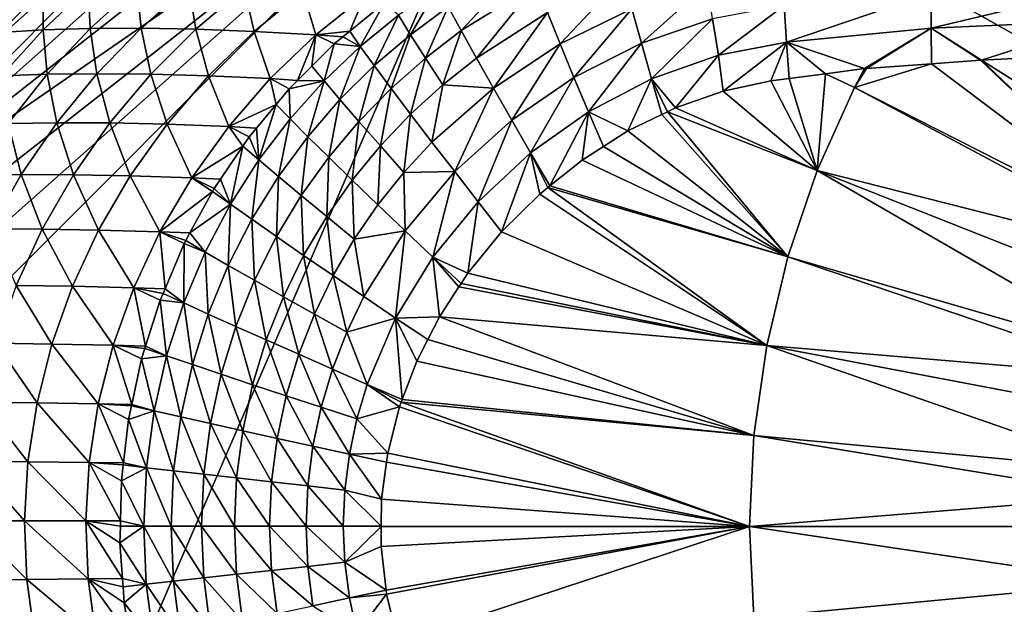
# Model space of a CAD drawing. Extents: x -924 to 924, y -425 to 424.
# Tile 7 of 52: x -712 to -300, y -33 to 212. Entities that reach past the tile are written whole.
import ezdxf

# ---------------------------------------------------------------- set-up
doc = ezdxf.new("R2010")
doc.units = 0
doc.linetypes.add('SOLIDLINE', pattern=[0])
doc.layers.add('BE3C_Starlet_I_Sil_8320CWVVK_1', color=252, linetype='SOLIDLINE')

msp = doc.modelspace()

# ---------------------------------------------------------------- linework, layer by layer
at = {"layer": 'BE3C_Starlet_I_Sil_8320CWVVK_1', "color": 252}
for points in [[(-500, 320.795), (820.794, -420), (-820.794, -420)], [(-500, 320.795), (-820.794, -420), (-820.794, 0)], [(-820.794, 0), (-818.456, 38.6675), (-500, 320.795)], [(-500, 320.795), (-818.456, 38.6675), (-811.473, 76.7712)], [(-500, 320.795), (-811.473, 76.7712), (-799.948, 113.755)], [(-799.948, 113.755), (-538.667, 318.456), (-500, 320.795)], [(-799.948, 113.755), (-576.771, 311.473), (-538.667, 318.456)], [(500, 320.795), (820.794, -420), (-500, 320.795)], [(-613.755, 299.948), (-576.771, 311.473), (-799.948, 113.755)], [(-799.948, 113.755), (-784.049, 149.081), (-613.755, 299.948)], [(-613.755, 299.948), (-784.049, 149.081), (-764.009, 182.232)], [(-613.755, 299.948), (-764.009, 182.232), (-649.081, 284.049)], [(-649.081, 284.049), (-764.009, 182.232), (-682.232, 264.009)], [(-740.118, 212.726), (-682.232, 264.009), (-764.009, 182.232)], [(-527.401, 207.629, 208.108), (-499.805, 237.167, 220.182), (-532.812, 217.616, 220.325)], [(-495.946, 227.068, 207.719), (-499.805, 237.167, 220.182), (-527.401, 207.629, 208.108)], [(-527.401, 207.629, 208.108), (-521.036, 196.149, 197.535), (-495.946, 227.068, 207.719)], [(-495.946, 227.068, 207.719), (-521.036, 196.149, 197.535), (-491.274, 215.249, 196.902)], [(-491.274, 215.249, 196.902), (-485.936, 202.089, 188.133), (-459.469, 230.197, 196.177)], [(-459.469, 230.197, 196.177), (-485.936, 202.089, 188.133), (-455.869, 216.756, 187.212)], [(-424.263, 227.28, 186.287), (-455.869, 216.756, 187.212), (-451.881, 202.332, 180.639)], [(-424.263, 227.28, 186.287), (-451.881, 202.332, 180.639), (-422.041, 212.572, 179.554)], [(-702.474, 224.813, 514.401), (-729.213, 212.802, 555.688), (-720.583, 206.862, 514.002)], [(-720.583, 206.862, 514.002), (-702.53, 207.986, 470.327), (-702.474, 224.813, 514.401)], [(-702.474, 224.813, 514.401), (-702.53, 207.986, 470.327), (-683.638, 225.825, 470.956)], [(-702.53, 207.986, 470.327), (-682.825, 208.595, 427.306), (-683.638, 225.825, 470.956)], [(-683.638, 225.825, 470.956), (-682.825, 208.595, 427.306), (-663.31, 226.27, 428.108)], [(-682.825, 208.595, 427.306), (-661.507, 208.69, 385.012), (-663.31, 226.27, 428.108)], [(-663.31, 226.27, 428.108), (-661.507, 208.69, 385.012), (-641.524, 226.146, 385.924)], [(-661.507, 208.69, 385.012), (-638.614, 208.27, 343.515), (-641.524, 226.146, 385.924)], [(-641.524, 226.146, 385.924), (-638.614, 208.27, 343.515), (-618.318, 225.455, 344.47)], [(-614.185, 207.336, 302.887), (-618.318, 225.455, 344.47), (-638.614, 208.27, 343.515)], [(-593.725, 224.197, 303.811), (-618.318, 225.455, 344.47), (-614.185, 207.336, 302.887)], [(-614.185, 207.336, 302.887), (-588.257, 205.89, 263.2), (-593.725, 224.197, 303.811)], [(-593.725, 224.197, 303.811), (-588.257, 205.89, 263.2), (-567.782, 222.374, 264.014)], [(-553.717, 214.159, 233.54), (-548.628, 205.944, 220.257), (-537.148, 225.875, 233.744)], [(-537.148, 225.875, 233.744), (-548.628, 205.944, 220.257), (-532.812, 217.616, 220.325)], [(-330.543, 223.413, 175.79), (-392.045, 218.188, 178.412), (-391.087, 202.87, 174.235)], [(-330.543, 223.413, 175.79), (-391.087, 202.87, 174.235), (-330.475, 208.621, 171.745)], [(-257.593, 226.072, 173.032), (-330.543, 223.413, 175.79), (-330.475, 208.621, 171.745)], [(-257.593, 226.072, 173.032), (-330.475, 208.621, 171.745), (-257.564, 211.861, 169.134)], [(-588.257, 205.89, 263.2), (-574.089, 207.351, 247.107), (-567.782, 222.374, 264.014)], [(-567.782, 222.374, 264.014), (-574.089, 207.351, 247.107), (-559.557, 219.226, 247.549)], [(-569.676, 201.056, 233.203), (-559.557, 219.226, 247.549), (-574.089, 207.351, 247.107)], [(-553.717, 214.159, 233.54), (-559.557, 219.226, 247.549), (-569.676, 201.056, 233.203)], [(-542.393, 196.138, 208.196), (-532.812, 217.616, 220.325), (-548.628, 205.944, 220.257)], [(-527.401, 207.629, 208.108), (-532.812, 217.616, 220.325), (-542.393, 196.138, 208.196)], [(-491.274, 215.249, 196.902), (-521.036, 196.149, 197.535), (-513.903, 183.51, 188.963)], [(-513.903, 183.51, 188.963), (-485.936, 202.089, 188.133), (-491.274, 215.249, 196.902)], [(-455.869, 216.756, 187.212), (-485.936, 202.089, 188.133), (-480.13, 188.058, 181.678)], [(-455.869, 216.756, 187.212), (-480.13, 188.058, 181.678), (-451.881, 202.332, 180.639)], [(-392.045, 218.188, 178.412), (-422.041, 212.572, 179.554), (-419.634, 197.416, 175.424)], [(-392.045, 218.188, 178.412), (-419.634, 197.416, 175.424), (-391.087, 202.87, 174.235)], [(-569.676, 201.056, 233.203), (-563.807, 192.982, 220.084), (-553.717, 214.159, 233.54)], [(-553.717, 214.159, 233.54), (-563.807, 192.982, 220.084), (-548.628, 205.944, 220.257)], [(-422.041, 212.572, 179.554), (-451.881, 202.332, 180.639), (-447.674, 187.502, 176.566)], [(-422.041, 212.572, 179.554), (-447.674, 187.502, 176.566), (-419.634, 197.416, 175.424)], [(-257.564, 211.861, 169.134), (-330.475, 208.621, 171.745), (-309.432, 195.259, 169.434)], [(-257.564, 211.861, 169.134), (-309.432, 195.259, 169.434), (-268.31, 197.357, 168.003)], [(-720.583, 206.862, 514.002), (-719.936, 188.697, 469.724), (-702.53, 207.986, 470.327)], [(-719.936, 188.697, 469.724), (-700.865, 189.385, 426.54), (-702.53, 207.986, 470.327)], [(-702.53, 207.986, 470.327), (-700.865, 189.385, 426.54), (-682.825, 208.595, 427.306)], [(-700.865, 189.385, 426.54), (-680.033, 189.613, 384.14), (-682.825, 208.595, 427.306)], [(-682.825, 208.595, 427.306), (-680.033, 189.613, 384.14), (-661.507, 208.69, 385.012)], [(-680.033, 189.613, 384.14), (-657.48, 189.381, 342.603), (-661.507, 208.69, 385.012)], [(-661.507, 208.69, 385.012), (-657.48, 189.381, 342.603), (-638.614, 208.27, 343.515)], [(-633.247, 188.69, 302.006), (-638.614, 208.27, 343.515), (-657.48, 189.381, 342.603)], [(-614.185, 207.336, 302.887), (-638.614, 208.27, 343.515), (-633.247, 188.69, 302.006)], [(-633.247, 188.69, 302.006), (-607.376, 187.541, 262.424), (-614.185, 207.336, 302.887)], [(-614.185, 207.336, 302.887), (-607.376, 187.541, 262.424), (-588.257, 205.89, 263.2)], [(-588.257, 205.89, 263.2), (-576.956, 205.008, 247.019), (-574.089, 207.351, 247.107)], [(-569.676, 201.056, 233.203), (-574.089, 207.351, 247.107), (-576.956, 205.008, 247.019)], [(-542.393, 196.138, 208.196), (-535.148, 184.961, 197.772), (-527.401, 207.629, 208.108)], [(-527.401, 207.629, 208.108), (-535.148, 184.961, 197.772), (-521.036, 196.149, 197.535)], [(-330.475, 208.621, 171.745), (-391.087, 202.87, 174.235), (-358.474, 191.72, 171.338)], [(-330.475, 208.621, 171.745), (-358.474, 191.72, 171.338), (-357.581, 191.836, 171.3)], [(-357.581, 191.836, 171.3), (-330.296, 193.781, 170.242), (-330.475, 208.621, 171.745)], [(-330.475, 208.621, 171.745), (-330.296, 193.781, 170.242), (-309.832, 195.239, 169.448)], [(-330.475, 208.621, 171.745), (-309.832, 195.239, 169.448), (-309.432, 195.259, 169.434)], [(-607.376, 187.541, 262.424), (-595.955, 186.795, 246.199), (-588.257, 205.89, 263.2)], [(-588.257, 205.89, 263.2), (-595.955, 186.795, 246.199), (-589.954, 192.747, 246.476)], [(-588.257, 205.89, 263.2), (-589.954, 192.747, 246.476), (-580.569, 202.055, 246.909)], [(-580.569, 202.055, 246.909), (-576.956, 205.008, 247.019), (-588.257, 205.89, 263.2)], [(-580.569, 202.055, 246.909), (-569.676, 201.056, 233.203), (-576.956, 205.008, 247.019)], [(-556.731, 183.458, 208.203), (-548.628, 205.944, 220.257), (-563.807, 192.982, 220.084)], [(-542.393, 196.138, 208.196), (-548.628, 205.944, 220.257), (-556.731, 183.458, 208.203)], [(-451.881, 202.332, 180.639), (-480.13, 188.058, 181.678), (-474.072, 173.664, 177.636)], [(-451.881, 202.332, 180.639), (-474.072, 173.664, 177.636), (-447.674, 187.502, 176.566)], [(-391.087, 202.87, 174.235), (-419.634, 197.416, 175.424), (-417.598, 182.301, 173.829)], [(-391.087, 202.87, 174.235), (-417.598, 182.301, 173.829), (-397.626, 186.601, 172.972)], [(-397.626, 186.601, 172.972), (-390.017, 187.595, 172.654), (-391.087, 202.87, 174.235)], [(-391.087, 202.87, 174.235), (-390.017, 187.595, 172.654), (-374.818, 189.583, 172.02)], [(-391.087, 202.87, 174.235), (-374.818, 189.583, 172.02), (-358.474, 191.72, 171.338)], [(-589.954, 192.747, 246.476), (-584.858, 186.564, 232.731), (-580.569, 202.055, 246.909)], [(-580.569, 202.055, 246.909), (-584.858, 186.564, 232.731), (-569.676, 201.056, 233.203)], [(-584.858, 186.564, 232.731), (-578.193, 178.738, 219.806), (-569.676, 201.056, 233.203)], [(-569.676, 201.056, 233.203), (-578.193, 178.738, 219.806), (-563.807, 192.982, 220.084)], [(-513.903, 183.51, 188.963), (-506.235, 170.12, 182.625), (-485.936, 202.089, 188.133)], [(-485.936, 202.089, 188.133), (-506.235, 170.12, 182.625), (-480.13, 188.058, 181.678)], [(-556.731, 183.458, 208.203), (-548.599, 172.691, 197.947), (-542.393, 196.138, 208.196)], [(-542.393, 196.138, 208.196), (-548.599, 172.691, 197.947), (-535.148, 184.961, 197.772)], [(-521.036, 196.149, 197.535), (-535.148, 184.961, 197.772), (-513.903, 183.51, 188.963)], [(-419.634, 197.416, 175.424), (-447.674, 187.502, 176.566), (-437.636, 175.331, 174.675)], [(-419.634, 197.416, 175.424), (-437.636, 175.331, 174.675), (-417.598, 182.301, 173.829)], [(-309.832, 195.239, 169.448), (-330.296, 193.781, 170.242), (-222.911, 112.992, 164.797)], [(-222.911, 112.992, 164.797), (-309.432, 195.259, 169.434), (-309.832, 195.239, 169.448)], [(-211.344, 133.379, 164.797), (-268.31, 197.357, 168.003), (-309.432, 195.259, 169.434)], [(-211.344, 133.379, 164.797), (-309.432, 195.259, 169.434), (-222.911, 112.992, 164.797)], [(-589.954, 192.747, 246.476), (-595.955, 186.795, 246.199), (-584.858, 186.564, 232.731)], [(-570.275, 169.61, 208.128), (-563.807, 192.982, 220.084), (-578.193, 178.738, 219.806)], [(-556.731, 183.458, 208.203), (-563.807, 192.982, 220.084), (-570.275, 169.61, 208.128)], [(-362.615, 183.808, 171.337), (-358.474, 191.72, 171.338), (-374.818, 189.583, 172.02)], [(-330.296, 193.781, 170.242), (-357.581, 191.836, 171.3), (-362.615, 183.808, 171.337)], [(-222.911, 112.992, 164.797), (-330.296, 193.781, 170.242), (-362.615, 183.808, 171.337)], [(-362.615, 183.808, 171.337), (-357.581, 191.836, 171.3), (-358.474, 191.72, 171.338)], [(-719.936, 188.697, 469.724), (-717.216, 168.811, 425.82), (-700.865, 189.385, 426.54)], [(-717.216, 168.811, 425.82), (-696.857, 169.089, 383.323), (-700.865, 189.385, 426.54)], [(-700.865, 189.385, 426.54), (-696.857, 169.089, 383.323), (-680.033, 189.613, 384.14)], [(-696.857, 169.089, 383.323), (-674.641, 168.963, 341.749), (-680.033, 189.613, 384.14)], [(-680.033, 189.613, 384.14), (-674.641, 168.963, 341.749), (-657.48, 189.381, 342.603)], [(-650.613, 168.433, 301.18), (-657.48, 189.381, 342.603), (-674.641, 168.963, 341.749)], [(-633.247, 188.69, 302.006), (-657.48, 189.381, 342.603), (-650.613, 168.433, 301.18)], [(-650.613, 168.433, 301.18), (-624.814, 167.501, 261.697), (-633.247, 188.69, 302.006)], [(-633.247, 188.69, 302.006), (-624.814, 167.501, 261.697), (-607.376, 187.541, 262.424)], [(-624.814, 167.501, 261.697), (-604.958, 176.703, 245.693), (-607.376, 187.541, 262.424)], [(-607.376, 187.541, 262.424), (-604.958, 176.703, 245.693), (-599.472, 183.307, 246.037)], [(-607.376, 187.541, 262.424), (-599.472, 183.307, 246.037), (-595.955, 186.795, 246.199)], [(-584.858, 186.564, 232.731), (-595.955, 186.795, 246.199), (-599.472, 183.307, 246.037)], [(-584.858, 186.564, 232.731), (-599.472, 183.307, 246.037), (-599.096, 170.678, 232.122)], [(-599.096, 170.678, 232.122), (-591.635, 163.221, 219.419), (-584.858, 186.564, 232.731)], [(-584.858, 186.564, 232.731), (-591.635, 163.221, 219.419), (-578.193, 178.738, 219.806)], [(-480.13, 188.058, 181.678), (-506.235, 170.12, 182.625), (-498.29, 156.413, 178.613)], [(-480.13, 188.058, 181.678), (-498.29, 156.413, 178.613), (-474.072, 173.664, 177.636)], [(-474.072, 173.664, 177.636), (-457.519, 165.677, 175.507), (-447.674, 187.502, 176.566)], [(-447.674, 187.502, 176.566), (-457.519, 165.677, 175.507), (-443.301, 172.58, 174.912)], [(-440.998, 173.698, 174.816), (-437.636, 175.331, 174.675), (-447.674, 187.502, 176.566)], [(-447.674, 187.502, 176.566), (-443.301, 172.58, 174.912), (-440.998, 173.698, 174.816)], [(-397.626, 186.601, 172.972), (-417.598, 182.301, 173.829), (-378.241, 149.028, 171.337)], [(-378.241, 149.028, 171.337), (-390.017, 187.595, 172.654), (-397.626, 186.601, 172.972)], [(-378.241, 149.028, 171.337), (-374.818, 189.583, 172.02), (-390.017, 187.595, 172.654)], [(-362.615, 183.808, 171.337), (-374.818, 189.583, 172.02), (-378.241, 149.028, 171.337)], [(-599.096, 170.678, 232.122), (-599.472, 183.307, 246.037), (-604.958, 176.703, 245.693)], [(-570.275, 169.61, 208.128), (-561.264, 159.37, 198.06), (-556.731, 183.458, 208.203)], [(-556.731, 183.458, 208.203), (-561.264, 159.37, 198.06), (-548.599, 172.691, 197.947)], [(-535.148, 184.961, 197.772), (-548.599, 172.691, 197.947), (-539.625, 160.965, 189.628)], [(-513.903, 183.51, 188.963), (-535.148, 184.961, 197.772), (-539.625, 160.965, 189.628)], [(-513.903, 183.51, 188.963), (-539.625, 160.965, 189.628), (-530.069, 148.618, 183.449)], [(-530.069, 148.618, 183.449), (-506.235, 170.12, 182.625), (-513.903, 183.51, 188.963)], [(-378.241, 149.028, 171.337), (-417.598, 182.301, 173.829), (-437.636, 175.331, 174.675)], [(-224.252, 110.006, 164.797), (-362.615, 183.808, 171.337), (-378.241, 149.028, 171.337)], [(-222.911, 112.992, 164.797), (-362.615, 183.808, 171.337), (-224.252, 110.006, 164.797)], [(-582.886, 154.614, 207.968), (-578.193, 178.738, 219.806), (-591.635, 163.221, 219.419)], [(-570.275, 169.61, 208.128), (-578.193, 178.738, 219.806), (-582.886, 154.614, 207.968)], [(-624.814, 167.501, 261.697), (-613.128, 166.868, 245.18), (-604.958, 176.703, 245.693)], [(-612.198, 153.501, 231.42), (-604.958, 176.703, 245.693), (-613.128, 166.868, 245.18)], [(-599.096, 170.678, 232.122), (-604.958, 176.703, 245.693), (-612.198, 153.501, 231.42)], [(-474.072, 173.664, 177.636), (-498.29, 156.413, 178.613), (-490.187, 142.64, 176.867)], [(-474.072, 173.664, 177.636), (-490.187, 142.64, 176.867), (-476.706, 153.457, 176.305)], [(-476.706, 153.457, 176.305), (-467.808, 159.124, 175.935), (-474.072, 173.664, 177.636)], [(-474.072, 173.664, 177.636), (-467.808, 159.124, 175.935), (-457.519, 165.677, 175.507)], [(-440.998, 173.698, 174.816), (-443.301, 172.58, 174.912), (-390.539, 112.936, 171.337)], [(-378.241, 149.028, 171.337), (-437.636, 175.331, 174.675), (-440.998, 173.698, 174.816)], [(-390.539, 112.936, 171.337), (-378.241, 149.028, 171.337), (-440.998, 173.698, 174.816)], [(-612.198, 153.501, 231.42), (-603.965, 146.535, 218.956), (-599.096, 170.678, 232.122)], [(-599.096, 170.678, 232.122), (-603.965, 146.535, 218.956), (-591.635, 163.221, 219.419)], [(-582.886, 154.614, 207.968), (-573.02, 145.028, 198.105), (-570.275, 169.61, 208.128)], [(-570.275, 169.61, 208.128), (-573.02, 145.028, 198.105), (-561.264, 159.37, 198.06)], [(-548.599, 172.691, 197.947), (-561.264, 159.37, 198.06), (-551.386, 148.275, 189.889)], [(-539.625, 160.965, 189.628), (-548.599, 172.691, 197.947), (-551.386, 148.275, 189.889)], [(-530.069, 148.618, 183.449), (-520.218, 136.006, 179.491), (-506.235, 170.12, 182.625)], [(-520.218, 136.006, 179.491), (-498.29, 156.413, 178.613), (-506.235, 170.12, 182.625)], [(-390.539, 112.936, 171.337), (-443.301, 172.58, 174.912), (-457.519, 165.677, 175.507)], [(-731.689, 147.082, 425.158), (-711.768, 147.342, 382.572), (-717.216, 168.811, 425.82)], [(-717.216, 168.811, 425.82), (-711.768, 147.342, 382.572), (-696.857, 169.089, 383.323)], [(-711.768, 147.342, 382.572), (-689.866, 147.253, 340.965), (-696.857, 169.089, 383.323)], [(-696.857, 169.089, 383.323), (-689.866, 147.253, 340.965), (-674.641, 168.963, 341.749)], [(-666.028, 146.817, 300.421), (-674.641, 168.963, 341.749), (-689.866, 147.253, 340.965)], [(-650.613, 168.433, 301.18), (-674.641, 168.963, 341.749), (-666.028, 146.817, 300.421)], [(-666.028, 146.817, 300.421), (-640.302, 146.035, 261.028), (-650.613, 168.433, 301.18)], [(-650.613, 168.433, 301.18), (-640.302, 146.035, 261.028), (-624.814, 167.501, 261.697)], [(-618.852, 159.261, 244.781), (-624.814, 167.501, 261.697), (-640.302, 146.035, 261.028)], [(-616.17, 163.206, 244.989), (-613.128, 166.868, 245.18), (-624.814, 167.501, 261.697)], [(-616.17, 163.206, 244.989), (-624.814, 167.501, 261.697), (-618.852, 159.261, 244.781)], [(-613.128, 166.868, 245.18), (-616.17, 163.206, 244.989), (-612.198, 153.501, 231.42)], [(-390.539, 112.936, 171.337), (-457.519, 165.677, 175.507), (-467.808, 159.124, 175.935)], [(-612.198, 153.501, 231.42), (-616.17, 163.206, 244.989), (-618.852, 159.261, 244.781)], [(-594.419, 138.571, 207.745), (-591.635, 163.221, 219.419), (-603.965, 146.535, 218.956)], [(-582.886, 154.614, 207.968), (-591.635, 163.221, 219.419), (-594.419, 138.571, 207.745)], [(-539.625, 160.965, 189.628), (-551.386, 148.275, 189.889), (-530.069, 148.618, 183.449)], [(-618.852, 159.261, 244.781), (-640.302, 146.035, 261.028), (-628.223, 145.478, 244.054)], [(-624.081, 134.974, 230.65), (-618.852, 159.261, 244.781), (-628.223, 145.478, 244.054)], [(-612.198, 153.501, 231.42), (-618.852, 159.261, 244.781), (-624.081, 134.974, 230.65)], [(-573.02, 145.028, 198.105), (-562.271, 134.692, 190.097), (-561.264, 159.37, 198.06)], [(-551.386, 148.275, 189.889), (-561.264, 159.37, 198.06), (-562.271, 134.692, 190.097)], [(-467.808, 159.124, 175.935), (-476.706, 153.457, 176.305), (-390.539, 112.936, 171.337)], [(-624.081, 134.974, 230.65), (-615.115, 128.63, 218.437), (-612.198, 153.501, 231.42)], [(-612.198, 153.501, 231.42), (-615.115, 128.63, 218.437), (-603.965, 146.535, 218.956)], [(-594.419, 138.571, 207.745), (-583.743, 129.761, 198.097), (-582.886, 154.614, 207.968)], [(-582.886, 154.614, 207.968), (-583.743, 129.761, 198.097), (-573.02, 145.028, 198.105)], [(-520.218, 136.006, 179.491), (-510.487, 123.329, 177.716), (-498.29, 156.413, 178.613)], [(-498.29, 156.413, 178.613), (-510.487, 123.329, 177.716), (-494.443, 139.224, 177.044)], [(-491.046, 141.95, 176.902), (-490.187, 142.64, 176.867), (-498.29, 156.413, 178.613)], [(-498.29, 156.413, 178.613), (-494.443, 139.224, 177.044), (-491.046, 141.95, 176.902)], [(-390.539, 112.936, 171.337), (-476.706, 153.457, 176.305), (-490.187, 142.64, 176.867)], [(-530.069, 148.618, 183.449), (-551.386, 148.275, 189.889), (-550.917, 123.87, 184.121)], [(-530.069, 148.618, 183.449), (-550.917, 123.87, 184.121), (-539.257, 112.838, 180.246)], [(-539.257, 112.838, 180.246), (-520.218, 136.006, 179.491), (-530.069, 148.618, 183.449)], [(-390.539, 112.936, 171.337), (-240.076, 69.4253, 164.797), (-378.241, 149.028, 171.337)], [(-224.252, 110.006, 164.797), (-378.241, 149.028, 171.337), (-232.516, 91.6117, 164.797)], [(-232.516, 91.6117, 164.797), (-378.241, 149.028, 171.337), (-240.076, 69.4253, 164.797)], [(-731.689, 147.082, 425.158), (-724.596, 124.601, 381.901), (-711.768, 147.342, 382.572)], [(-724.596, 124.601, 381.901), (-702.965, 124.506, 340.263), (-711.768, 147.342, 382.572)], [(-711.768, 147.342, 382.572), (-702.965, 124.506, 340.263), (-689.866, 147.253, 340.965)], [(-679.289, 124.121, 299.742), (-689.866, 147.253, 340.965), (-702.965, 124.506, 340.263)], [(-666.028, 146.817, 300.421), (-689.866, 147.253, 340.965), (-679.289, 124.121, 299.742)], [(-679.289, 124.121, 299.742), (-653.617, 123.446, 260.429), (-666.028, 146.817, 300.421)], [(-666.028, 146.817, 300.421), (-653.617, 123.446, 260.429), (-640.302, 146.035, 261.028)], [(-653.617, 123.446, 260.429), (-631.547, 140.349, 243.783), (-640.302, 146.035, 261.028)], [(-640.302, 146.035, 261.028), (-631.547, 140.349, 243.783), (-630.887, 141.561, 243.848)], [(-640.302, 146.035, 261.028), (-630.887, 141.561, 243.848), (-628.223, 145.478, 244.054)], [(-624.081, 134.974, 230.65), (-628.223, 145.478, 244.054), (-630.887, 141.561, 243.848)], [(-604.824, 121.438, 207.472), (-603.965, 146.535, 218.956), (-615.115, 128.63, 218.437)], [(-594.419, 138.571, 207.745), (-603.965, 146.535, 218.956), (-604.824, 121.438, 207.472)], [(-583.743, 129.761, 198.097), (-572.175, 120.303, 190.259), (-573.02, 145.028, 198.105)], [(-573.02, 145.028, 198.105), (-572.175, 120.303, 190.259), (-562.271, 134.692, 190.097)], [(-551.386, 148.275, 189.889), (-562.271, 134.692, 190.097), (-550.917, 123.87, 184.121)], [(-653.617, 123.446, 260.429), (-641.028, 122.939, 242.855), (-631.547, 140.349, 243.783)], [(-624.081, 134.974, 230.65), (-631.547, 140.349, 243.783), (-641.028, 122.939, 242.855)], [(-630.887, 141.561, 243.848), (-631.547, 140.349, 243.783), (-624.081, 134.974, 230.65)], [(-399.402, 75.8516, 171.337), (-491.046, 141.95, 176.902), (-494.443, 139.224, 177.044)], [(-390.539, 112.936, 171.337), (-490.187, 142.64, 176.867), (-491.046, 141.95, 176.902)], [(-390.539, 112.936, 171.337), (-491.046, 141.95, 176.902), (-399.402, 75.8516, 171.337)], [(-604.824, 121.438, 207.472), (-593.396, 113.531, 198.043), (-594.419, 138.571, 207.745)], [(-594.419, 138.571, 207.745), (-593.396, 113.531, 198.043), (-583.743, 129.761, 198.097)], [(-399.402, 75.8516, 171.337), (-494.443, 139.224, 177.044), (-510.487, 123.329, 177.716)], [(-624.081, 134.974, 230.65), (-641.028, 122.939, 242.855), (-634.654, 114.932, 229.8)], [(-634.654, 114.932, 229.8), (-625.002, 109.361, 217.851), (-624.081, 134.974, 230.65)], [(-624.081, 134.974, 230.65), (-625.002, 109.361, 217.851), (-615.115, 128.63, 218.437)], [(-550.917, 123.87, 184.121), (-562.271, 134.692, 190.097), (-572.175, 120.303, 190.259)], [(-539.257, 112.838, 180.246), (-524.633, 106.014, 178.314), (-520.218, 136.006, 179.491)], [(-524.633, 106.014, 178.314), (-510.487, 123.329, 177.716), (-520.218, 136.006, 179.491)], [(-614.024, 103.094, 207.142), (-615.115, 128.63, 218.437), (-625.002, 109.361, 217.851)], [(-604.824, 121.438, 207.472), (-615.115, 128.63, 218.437), (-614.024, 103.094, 207.142)], [(-593.396, 113.531, 198.043), (-581.075, 105.077, 190.379), (-583.743, 129.761, 198.097)], [(-583.743, 129.761, 198.097), (-581.075, 105.077, 190.379), (-572.175, 120.303, 190.259)], [(-724.596, 124.601, 381.901), (-713.812, 100.941, 339.656), (-702.965, 124.506, 340.263)], [(-690.255, 100.59, 299.156), (-702.965, 124.506, 340.263), (-713.812, 100.941, 339.656)], [(-679.289, 124.121, 299.742), (-702.965, 124.506, 340.263), (-690.255, 100.59, 299.156)], [(-690.255, 100.59, 299.156), (-664.611, 100.007, 259.911), (-679.289, 124.121, 299.742)], [(-679.289, 124.121, 299.742), (-664.611, 100.007, 259.911), (-653.617, 123.446, 260.429)], [(-550.917, 123.87, 184.121), (-572.175, 120.303, 190.259), (-568.144, 96.2673, 184.631)], [(-550.917, 123.87, 184.121), (-568.144, 96.2673, 184.631), (-554.906, 87.3047, 180.86)], [(-539.257, 112.838, 180.246), (-550.917, 123.87, 184.121), (-554.906, 87.3047, 180.86)], [(-664.611, 100.007, 259.911), (-651.483, 99.5661, 241.687), (-653.617, 123.446, 260.429)], [(-642.793, 119.697, 242.682), (-641.028, 122.939, 242.855), (-653.617, 123.446, 260.429)], [(-653.617, 123.446, 260.429), (-651.483, 99.5661, 241.687), (-643.458, 118.477, 242.617)], [(-653.617, 123.446, 260.429), (-643.458, 118.477, 242.617), (-642.793, 119.697, 242.682)], [(-634.654, 114.932, 229.8), (-642.793, 119.697, 242.682), (-643.458, 118.477, 242.617)], [(-641.028, 122.939, 242.855), (-642.793, 119.697, 242.682), (-634.654, 114.932, 229.8)], [(-614.024, 103.094, 207.142), (-601.91, 96.2415, 197.938), (-604.824, 121.438, 207.472)], [(-604.824, 121.438, 207.472), (-601.91, 96.2415, 197.938), (-593.396, 113.531, 198.043)], [(-568.144, 96.2673, 184.631), (-572.175, 120.303, 190.259), (-581.075, 105.077, 190.379)], [(-510.487, 123.329, 177.716), (-524.633, 106.014, 178.314), (-399.402, 75.8516, 171.337)], [(-643.628, 93.6283, 228.95), (-643.458, 118.477, 242.617), (-651.483, 99.5661, 241.687)], [(-634.654, 114.932, 229.8), (-643.458, 118.477, 242.617), (-643.628, 93.6283, 228.95)], [(-643.628, 93.6283, 228.95), (-633.368, 88.9739, 217.258), (-634.654, 114.932, 229.8)], [(-634.654, 114.932, 229.8), (-633.368, 88.9739, 217.258), (-625.002, 109.361, 217.851)], [(-601.91, 96.2415, 197.938), (-588.907, 88.9418, 190.453), (-593.396, 113.531, 198.043)], [(-593.396, 113.531, 198.043), (-588.907, 88.9418, 190.453), (-581.075, 105.077, 190.379)], [(-554.906, 87.3047, 180.86), (-536.51, 87.8312, 178.821), (-539.257, 112.838, 180.246)], [(-539.257, 112.838, 180.246), (-536.51, 87.8312, 178.821), (-528.362, 100.304, 178.473)], [(-539.257, 112.838, 180.246), (-528.362, 100.304, 178.473), (-527.415, 101.755, 178.433)], [(-527.415, 101.755, 178.433), (-524.633, 106.014, 178.314), (-539.257, 112.838, 180.246)], [(-399.402, 75.8516, 171.337), (-241.71, 62.5876, 164.797), (-390.539, 112.936, 171.337)], [(-390.539, 112.936, 171.337), (-241.71, 62.5876, 164.797), (-240.076, 69.4253, 164.797)], [(-621.786, 83.7718, 206.793), (-625.002, 109.361, 217.851), (-633.368, 88.9739, 217.258)], [(-614.024, 103.094, 207.142), (-625.002, 109.361, 217.851), (-621.786, 83.7718, 206.793)], [(-575.298, 81.3521, 184.825), (-581.075, 105.077, 190.379), (-588.907, 88.9418, 190.453)], [(-568.144, 96.2673, 184.631), (-581.075, 105.077, 190.379), (-575.298, 81.3521, 184.825)], [(-399.402, 75.8516, 171.337), (-524.633, 106.014, 178.314), (-527.415, 101.755, 178.433)], [(-698.865, 76.4166, 298.674), (-713.812, 100.941, 339.656), (-722.344, 76.7284, 339.158)], [(-690.255, 100.59, 299.156), (-713.812, 100.941, 339.656), (-698.865, 76.4166, 298.674)], [(-698.865, 76.4166, 298.674), (-673.222, 75.9288, 259.486), (-690.255, 100.59, 299.156)], [(-690.255, 100.59, 299.156), (-673.222, 75.9288, 259.486), (-664.611, 100.007, 259.911)], [(-659.61, 75.5635, 240.67), (-664.611, 100.007, 259.911), (-673.222, 75.9288, 259.486)], [(-653.541, 94.7155, 241.448), (-664.611, 100.007, 259.911), (-659.61, 75.5635, 240.67)], [(-653.541, 94.7155, 241.448), (-652.309, 97.6193, 241.591), (-664.611, 100.007, 259.911)], [(-664.611, 100.007, 259.911), (-652.309, 97.6193, 241.591), (-651.483, 99.5661, 241.687)], [(-643.628, 93.6283, 228.95), (-651.483, 99.5661, 241.687), (-652.309, 97.6193, 241.591)], [(-621.786, 83.7718, 206.793), (-609.076, 78.1103, 197.804), (-614.024, 103.094, 207.142)], [(-614.024, 103.094, 207.142), (-609.076, 78.1103, 197.804), (-601.91, 96.2415, 197.938)], [(-399.402, 75.8516, 171.337), (-528.362, 100.304, 178.473), (-536.51, 87.8312, 178.821)], [(-399.402, 75.8516, 171.337), (-527.415, 101.755, 178.433), (-528.362, 100.304, 178.473)], [(-653.541, 94.7155, 241.448), (-643.628, 93.6283, 228.95), (-652.309, 97.6193, 241.591)], [(-609.076, 78.1103, 197.804), (-595.485, 72.0986, 190.489), (-601.91, 96.2415, 197.938)], [(-601.91, 96.2415, 197.938), (-595.485, 72.0986, 190.489), (-588.907, 88.9418, 190.453)], [(-554.906, 87.3047, 180.86), (-568.144, 96.2673, 184.631), (-575.298, 81.3521, 184.825)], [(-659.61, 75.5635, 240.67), (-650.794, 71.4069, 228.198), (-653.541, 94.7155, 241.448)], [(-653.541, 94.7155, 241.448), (-650.794, 71.4069, 228.198), (-643.628, 93.6283, 228.95)], [(-650.794, 71.4069, 228.198), (-640.032, 67.777, 216.73), (-643.628, 93.6283, 228.95)], [(-643.628, 93.6283, 228.95), (-640.032, 67.777, 216.73), (-633.368, 88.9739, 217.258)], [(-627.956, 63.7411, 206.476), (-633.368, 88.9739, 217.258), (-640.032, 67.777, 216.73)], [(-621.786, 83.7718, 206.793), (-633.368, 88.9739, 217.258), (-627.956, 63.7411, 206.476)], [(-581.293, 65.8598, 184.976), (-588.907, 88.9418, 190.453), (-595.485, 72.0986, 190.489)], [(-575.298, 81.3521, 184.825), (-588.907, 88.9418, 190.453), (-581.293, 65.8598, 184.976)], [(-554.906, 87.3047, 180.86), (-575.298, 81.3521, 184.825), (-566.798, 59.522, 181.321)], [(-566.798, 59.522, 181.321), (-552.15, 53.1546, 179.499), (-554.906, 87.3047, 180.86)], [(-554.906, 87.3047, 180.86), (-541.415, 78.2596, 179.033), (-536.51, 87.8312, 178.821)], [(-554.906, 87.3047, 180.86), (-552.15, 53.1546, 179.499), (-546.008, 69.2964, 179.231)], [(-554.906, 87.3047, 180.86), (-546.008, 69.2964, 179.231), (-541.415, 78.2596, 179.033)], [(-404.751, 38.0997, 171.337), (-536.51, 87.8312, 178.821), (-541.415, 78.2596, 179.033)], [(-399.402, 75.8516, 171.337), (-536.51, 87.8312, 178.821), (-404.751, 38.0997, 171.337)], [(-627.956, 63.7411, 206.476), (-614.762, 59.3655, 197.672), (-621.786, 83.7718, 206.793)], [(-621.786, 83.7718, 206.793), (-614.762, 59.3655, 197.672), (-609.076, 78.1103, 197.804)], [(-566.798, 59.522, 181.321), (-575.298, 81.3521, 184.825), (-581.293, 65.8598, 184.976)], [(-705.087, 51.8098, 298.309), (-722.344, 76.7284, 339.158), (-728.525, 52.064, 338.782)], [(-698.865, 76.4166, 298.674), (-722.344, 76.7284, 339.158), (-705.087, 51.8098, 298.309)], [(-705.087, 51.8098, 298.309), (-679.428, 51.4364, 259.164), (-698.865, 76.4166, 298.674)], [(-698.865, 76.4166, 298.674), (-679.428, 51.4364, 259.164), (-673.222, 75.9288, 259.486)], [(-679.428, 51.4364, 259.164), (-665.408, 51.1574, 239.886), (-673.222, 75.9288, 259.486)], [(-659.61, 75.5635, 240.67), (-673.222, 75.9288, 259.486), (-659.938, 74.5297, 240.628)], [(-673.222, 75.9288, 259.486), (-665.408, 51.1574, 239.886), (-661.294, 70.2476, 240.454)], [(-673.222, 75.9288, 259.486), (-661.294, 70.2476, 240.454), (-659.938, 74.5297, 240.628)], [(-650.794, 71.4069, 228.198), (-659.938, 74.5297, 240.628), (-661.294, 70.2476, 240.454)], [(-659.61, 75.5635, 240.67), (-659.938, 74.5297, 240.628), (-650.794, 71.4069, 228.198)], [(-614.762, 59.3655, 197.672), (-600.696, 54.7314, 190.502), (-609.076, 78.1103, 197.804)], [(-609.076, 78.1103, 197.804), (-600.696, 54.7314, 190.502), (-595.485, 72.0986, 190.489)], [(-404.751, 38.0997, 171.337), (-541.415, 78.2596, 179.033), (-546.008, 69.2964, 179.231)], [(-404.751, 38.0997, 171.337), (-248.813, 23.421, 164.797), (-399.402, 75.8516, 171.337)], [(-248.813, 23.421, 164.797), (-245.524, 46.6283, 164.797), (-399.402, 75.8516, 171.337)], [(-399.402, 75.8516, 171.337), (-245.524, 46.6283, 164.797), (-241.71, 62.5876, 164.797)], [(-656.056, 48.3952, 227.603), (-661.294, 70.2476, 240.454), (-665.408, 51.1574, 239.886)], [(-650.794, 71.4069, 228.198), (-661.294, 70.2476, 240.454), (-656.056, 48.3952, 227.603)], [(-656.056, 48.3952, 227.603), (-644.917, 45.8805, 216.31), (-650.794, 71.4069, 228.198)], [(-650.794, 71.4069, 228.198), (-644.917, 45.8805, 216.31), (-640.032, 67.777, 216.73)], [(-586.036, 49.9296, 185.089), (-595.485, 72.0986, 190.489), (-600.696, 54.7314, 190.502)], [(-581.293, 65.8598, 184.976), (-595.485, 72.0986, 190.489), (-586.036, 49.9296, 185.089)], [(-632.473, 43.0955, 206.221), (-640.032, 67.777, 216.73), (-644.917, 45.8805, 216.31)], [(-627.956, 63.7411, 206.476), (-640.032, 67.777, 216.73), (-632.473, 43.0955, 206.221)], [(-546.008, 69.2964, 179.231), (-552.15, 53.1546, 179.499), (-404.751, 38.0997, 171.337)], [(-632.473, 43.0955, 206.221), (-618.921, 40.0848, 197.56), (-627.956, 63.7411, 206.476)], [(-627.956, 63.7411, 206.476), (-618.921, 40.0848, 197.56), (-614.762, 59.3655, 197.672)], [(-571.077, 45.0543, 181.485), (-581.293, 65.8598, 184.976), (-586.036, 49.9296, 185.089)], [(-566.798, 59.522, 181.321), (-581.293, 65.8598, 184.976), (-571.077, 45.0543, 181.485)], [(-618.921, 40.0848, 197.56), (-604.504, 36.9026, 190.504), (-614.762, 59.3655, 197.672)], [(-614.762, 59.3655, 197.672), (-604.504, 36.9026, 190.504), (-600.696, 54.7314, 190.502)], [(-571.077, 45.0543, 181.485), (-553.285, 50.1702, 179.548), (-566.798, 59.522, 181.321)], [(-553.285, 50.1702, 179.548), (-552.582, 52.0175, 179.518), (-566.798, 59.522, 181.321)], [(-566.798, 59.522, 181.321), (-552.582, 52.0175, 179.518), (-552.15, 53.1546, 179.499)], [(-589.501, 33.609, 185.168), (-600.696, 54.7314, 190.502), (-604.504, 36.9026, 190.504)], [(-586.036, 49.9296, 185.089), (-600.696, 54.7314, 190.502), (-589.501, 33.609, 185.168)], [(-708.909, 27.0342, 298.075), (-728.525, 52.064, 338.782), (-732.333, 27.1969, 338.54)], [(-705.087, 51.8098, 298.309), (-728.525, 52.064, 338.782), (-708.909, 27.0342, 298.075)], [(-708.909, 27.0342, 298.075), (-683.227, 26.8093, 258.957), (-705.087, 51.8098, 298.309)], [(-705.087, 51.8098, 298.309), (-683.227, 26.8093, 258.957), (-679.428, 51.4364, 259.164)], [(-668.901, 26.6401, 239.384), (-679.428, 51.4364, 259.164), (-683.227, 26.8093, 258.957)], [(-666.764, 44.8673, 239.699), (-679.428, 51.4364, 259.164), (-668.901, 26.6401, 239.384)], [(-666.764, 44.8673, 239.699), (-665.537, 50.5605, 239.868), (-679.428, 51.4364, 259.164)], [(-679.428, 51.4364, 259.164), (-665.537, 50.5605, 239.868), (-665.408, 51.1574, 239.886)], [(-666.764, 44.8673, 239.699), (-656.056, 48.3952, 227.603), (-665.537, 50.5605, 239.868)], [(-656.056, 48.3952, 227.603), (-665.408, 51.1574, 239.886), (-665.537, 50.5605, 239.868)], [(-574.2, 30.2667, 181.604), (-586.036, 49.9296, 185.089), (-589.501, 33.609, 185.168)], [(-571.077, 45.0543, 181.485), (-586.036, 49.9296, 185.089), (-574.2, 30.2667, 181.604)], [(-571.077, 45.0543, 181.485), (-558.197, 30.7803, 179.764), (-553.285, 50.1702, 179.548)], [(-406.541, 0.01266, 171.337), (-553.285, 50.1702, 179.548), (-558.197, 30.7803, 179.764)], [(-406.541, 0.01266, 171.337), (-552.582, 52.0175, 179.518), (-553.285, 50.1702, 179.548)], [(-404.751, 38.0997, 171.337), (-552.15, 53.1546, 179.499), (-552.582, 52.0175, 179.518)], [(-404.751, 38.0997, 171.337), (-552.582, 52.0175, 179.518), (-406.541, 0.01266, 171.337)], [(-666.764, 44.8673, 239.699), (-659.304, 24.6374, 227.21), (-656.056, 48.3952, 227.603)], [(-659.304, 24.6374, 227.21), (-647.928, 23.33, 216.032), (-656.056, 48.3952, 227.603)], [(-656.056, 48.3952, 227.603), (-647.928, 23.33, 216.032), (-644.917, 45.8805, 216.31)], [(-635.254, 21.8857, 206.05), (-644.917, 45.8805, 216.31), (-647.928, 23.33, 216.032)], [(-632.473, 43.0955, 206.221), (-644.917, 45.8805, 216.31), (-635.254, 21.8857, 206.05)], [(-668.901, 26.6401, 239.384), (-659.304, 24.6374, 227.21), (-666.764, 44.8673, 239.699)], [(-635.254, 21.8857, 206.05), (-621.478, 20.3272, 197.483), (-632.473, 43.0955, 206.221)], [(-632.473, 43.0955, 206.221), (-621.478, 20.3272, 197.483), (-618.921, 40.0848, 197.56)], [(-574.2, 30.2667, 181.604), (-558.197, 30.7803, 179.764), (-571.077, 45.0543, 181.485)], [(-621.478, 20.3272, 197.483), (-606.845, 18.6819, 190.5), (-618.921, 40.0848, 197.56)], [(-618.921, 40.0848, 197.56), (-606.845, 18.6819, 190.5), (-604.504, 36.9026, 190.504)], [(-406.541, 0.01266, 171.337), (-249.319, 12.6451, 164.797), (-404.751, 38.0997, 171.337)], [(-404.751, 38.0997, 171.337), (-249.319, 12.6451, 164.797), (-248.813, 23.421, 164.797)], [(-591.628, 16.9805, 185.215), (-604.504, 36.9026, 190.504), (-606.845, 18.6819, 190.5)], [(-589.501, 33.609, 185.168), (-604.504, 36.9026, 190.504), (-591.628, 16.9805, 185.215)], [(-576.117, 15.2544, 181.677), (-589.501, 33.609, 185.168), (-591.628, 16.9805, 185.215)], [(-574.2, 30.2667, 181.604), (-589.501, 33.609, 185.168), (-576.117, 15.2544, 181.677)], [(-576.117, 15.2544, 181.677), (-560.764, 11.4321, 179.878), (-574.2, 30.2667, 181.604)], [(-574.2, 30.2667, 181.604), (-558.71, 26.9126, 179.787), (-558.197, 30.7803, 179.764)], [(-574.2, 30.2667, 181.604), (-560.764, 11.4321, 179.878), (-558.71, 26.9126, 179.787)], [(-558.197, 30.7803, 179.764), (-558.71, 26.9126, 179.787), (-406.541, 0.01266, 171.337)], [(-710.332, 2.40943, 297.985), (-732.333, 27.1969, 338.54), (-733.755, 2.42672, 338.447)], [(-708.909, 27.0342, 298.075), (-732.333, 27.1969, 338.54), (-710.332, 2.40943, 297.985)], [(-710.332, 2.40943, 297.985), (-684.638, 2.38656, 258.877), (-708.909, 27.0342, 298.075)], [(-708.909, 27.0342, 298.075), (-684.638, 2.38656, 258.877), (-683.227, 26.8093, 258.957)], [(-684.638, 2.38656, 258.877), (-670.151, 2.36581, 239.197), (-683.227, 26.8093, 258.957)], [(-668.901, 26.6401, 239.384), (-683.227, 26.8093, 258.957), (-669.003, 25.763, 239.369)], [(-683.227, 26.8093, 258.957), (-670.151, 2.36581, 239.197), (-669.78, 19.1372, 239.254)], [(-683.227, 26.8093, 258.957), (-669.78, 19.1372, 239.254), (-669.003, 25.763, 239.369)], [(-659.304, 24.6374, 227.21), (-669.003, 25.763, 239.369), (-669.78, 19.1372, 239.254)], [(-668.901, 26.6401, 239.384), (-669.003, 25.763, 239.369), (-659.304, 24.6374, 227.21)], [(-558.71, 26.9126, 179.787), (-560.764, 11.4321, 179.878), (-406.541, 0.01266, 171.337)], [(-659.304, 24.6374, 227.21), (-669.78, 19.1372, 239.254), (-660.422, 0.17415, 227.067)], [(-660.422, 0.17415, 227.067), (-648.964, 0.16532, 215.93), (-659.304, 24.6374, 227.21)], [(-659.304, 24.6374, 227.21), (-648.964, 0.16532, 215.93), (-647.928, 23.33, 216.032)], [(-636.21, 0.15557, 205.987), (-647.928, 23.33, 216.032), (-648.964, 0.16532, 215.93)], [(-635.254, 21.8857, 206.05), (-647.928, 23.33, 216.032), (-636.21, 0.15557, 205.987)], [(-636.21, 0.15557, 205.987), (-622.358, 0.14506, 197.454), (-635.254, 21.8857, 206.05)], [(-635.254, 21.8857, 206.05), (-622.358, 0.14506, 197.454), (-621.478, 20.3272, 197.483)], [(-660.422, 0.17415, 227.067), (-669.78, 19.1372, 239.254), (-670.151, 2.36581, 239.197)], [(-622.358, 0.14506, 197.454), (-607.649, 0.13398, 190.498), (-621.478, 20.3272, 197.483)], [(-621.478, 20.3272, 197.483), (-607.649, 0.13398, 190.498), (-606.845, 18.6819, 190.5)], [(-592.359, 0.12253, 185.231), (-606.845, 18.6819, 190.5), (-607.649, 0.13398, 190.498)], [(-591.628, 16.9805, 185.215), (-606.845, 18.6819, 190.5), (-592.359, 0.12253, 185.231)], [(-576.775, 0.11092, 181.702), (-591.628, 16.9805, 185.215), (-592.359, 0.12253, 185.231)], [(-576.117, 15.2544, 181.677), (-591.628, 16.9805, 185.215), (-576.775, 0.11092, 181.702)], [(-576.775, 0.11092, 181.702), (-560.873, 0.09638, 179.882), (-576.117, 15.2544, 181.677)], [(-576.117, 15.2544, 181.677), (-560.873, 0.09638, 179.882), (-560.764, 11.4321, 179.878)], [(-406.541, 0.01266, 171.337), (-249.913, 0.00778, 164.797), (-249.319, 12.6451, 164.797)], [(-406.541, 0.01266, 171.337), (-560.764, 11.4321, 179.878), (-560.873, 0.09638, 179.882)], [(-710.332, 2.40943, 297.985), (-733.755, 2.42672, 338.447), (-709.374, -22.1609, 298.047)], [(-709.374, -22.1609, 298.047), (-733.755, 2.42672, 338.447), (-732.798, -22.3003, 338.511)], [(-709.374, -22.1609, 298.047), (-683.69, -21.9704, 258.932), (-710.332, 2.40943, 297.985)], [(-710.332, 2.40943, 297.985), (-683.69, -21.9704, 258.932), (-684.638, 2.38656, 258.877)], [(-670.355, -6.84367, 239.165), (-684.638, 2.38656, 258.877), (-669.283, -21.8311, 239.329)], [(-669.283, -21.8311, 239.329), (-684.638, 2.38656, 258.877), (-683.69, -21.9704, 258.932)], [(-670.355, -6.84367, 239.165), (-670.199, 0.17651, 239.189), (-684.638, 2.38656, 258.877)], [(-684.638, 2.38656, 258.877), (-670.199, 0.17651, 239.189), (-670.151, 2.36581, 239.197)], [(-670.355, -6.84367, 239.165), (-660.422, 0.17415, 227.067), (-670.199, 0.17651, 239.189)], [(-670.355, -6.84367, 239.165), (-659.326, -24.2024, 227.209), (-660.422, 0.17415, 227.067)], [(-660.422, 0.17415, 227.067), (-670.151, 2.36581, 239.197), (-670.199, 0.17651, 239.189)], [(-659.326, -24.2024, 227.209), (-647.95, -22.9191, 216.031), (-660.422, 0.17415, 227.067)], [(-660.422, 0.17415, 227.067), (-647.95, -22.9191, 216.031), (-648.964, 0.16532, 215.93)], [(-636.21, 0.15557, 205.987), (-648.964, 0.16532, 215.93), (-635.276, -21.5014, 206.05)], [(-635.276, -21.5014, 206.05), (-648.964, 0.16532, 215.93), (-647.95, -22.9191, 216.031)], [(-635.276, -21.5014, 206.05), (-621.5, -19.9714, 197.483), (-636.21, 0.15557, 205.987)], [(-636.21, 0.15557, 205.987), (-621.5, -19.9714, 197.483), (-622.358, 0.14506, 197.454)], [(-621.5, -19.9714, 197.483), (-606.867, -18.3561, 190.501), (-622.358, 0.14506, 197.454)], [(-622.358, 0.14506, 197.454), (-606.867, -18.3561, 190.501), (-607.649, 0.13398, 190.498)], [(-592.359, 0.12253, 185.231), (-607.649, 0.13398, 190.498), (-591.65, -16.6855, 185.216)], [(-591.65, -16.6855, 185.216), (-607.649, 0.13398, 190.498), (-606.867, -18.3561, 190.501)], [(-576.775, 0.11092, 181.702), (-592.359, 0.12253, 185.231), (-576.139, -14.9907, 181.677)], [(-576.139, -14.9907, 181.677), (-592.359, 0.12253, 185.231), (-591.65, -16.6855, 185.216)], [(-576.139, -14.9907, 181.677), (-560.874, 0.01665, 179.882), (-576.775, 0.11092, 181.702)], [(-576.775, 0.11092, 181.702), (-560.874, 0.01665, 179.882), (-560.873, 0.09638, 179.882)], [(-576.139, -14.9907, 181.677), (-560.955, -8.42992, 179.886), (-560.874, 0.01665, 179.882)], [(-560.955, -8.42992, 179.886), (-406.541, 0.01266, 171.337), (-560.874, 0.01665, 179.882)], [(-558.85, -26.6381, 179.793), (-406.541, 0.01266, 171.337), (-560.955, -8.42992, 179.886)], [(-406.541, 0.01266, 171.337), (-560.873, 0.09638, 179.882), (-560.874, 0.01665, 179.882)], [(-558.85, -26.6381, 179.793), (-558.657, -28.3134, 179.784), (-406.541, 0.01266, 171.337)], [(-406.541, 0.01266, 171.337), (-558.657, -28.3134, 179.784), (-553.842, -48.3635, 179.572)], [(-406.541, 0.01266, 171.337), (-553.842, -48.3635, 179.572), (-404.754, -38.0745, 171.337)], [(-404.754, -38.0745, 171.337), (-248.814, -23.4055, 164.797), (-406.541, 0.01266, 171.337)], [(-248.814, -23.4055, 164.797), (-249.913, 0.00778, 164.797), (-406.541, 0.01266, 171.337)], [(-669.283, -21.8311, 239.329), (-659.326, -24.2024, 227.209), (-670.355, -6.84367, 239.165)], [(-558.85, -26.6381, 179.793), (-560.955, -8.42992, 179.886), (-576.139, -14.9907, 181.677)], [(-576.139, -14.9907, 181.677), (-591.65, -16.6855, 185.216), (-574.253, -29.9347, 181.606)], [(-574.253, -29.9347, 181.606), (-558.85, -26.6381, 179.793), (-576.139, -14.9907, 181.677)], [(-635.276, -21.5014, 206.05), (-618.977, -39.6221, 197.559), (-621.5, -19.9714, 197.483)], [(-621.5, -19.9714, 197.483), (-604.56, -36.4824, 190.504), (-606.867, -18.3561, 190.501)], [(-618.977, -39.6221, 197.559), (-604.56, -36.4824, 190.504), (-621.5, -19.9714, 197.483)], [(-591.65, -16.6855, 185.216), (-606.867, -18.3561, 190.501), (-589.555, -33.2326, 185.17)], [(-589.555, -33.2326, 185.17), (-606.867, -18.3561, 190.501), (-604.56, -36.4824, 190.504)], [(-574.253, -29.9347, 181.606), (-591.65, -16.6855, 185.216), (-589.555, -33.2326, 185.17)], [(-709.374, -22.1609, 298.047), (-732.798, -22.3003, 338.511), (-706.025, -46.9118, 298.256)], [(-706.025, -46.9118, 298.256), (-732.798, -22.3003, 338.511), (-729.458, -47.1549, 338.727)], [(-709.374, -22.1609, 298.047), (-680.364, -46.5608, 259.117), (-683.69, -21.9704, 258.932)], [(-706.025, -46.9118, 298.256), (-680.364, -46.5608, 259.117), (-709.374, -22.1609, 298.047)], [(-669.283, -21.8311, 239.329), (-683.69, -21.9704, 258.932), (-669.034, -25.3181, 239.367)], [(-680.364, -46.5608, 259.117), (-666.2, -46.2935, 239.773), (-683.69, -21.9704, 258.932)], [(-683.69, -21.9704, 258.932), (-666.2, -46.2935, 239.773), (-668.563, -31.9113, 239.439)], [(-683.69, -21.9704, 258.932), (-668.563, -31.9113, 239.439), (-669.034, -25.3181, 239.367)], [(-669.283, -21.8311, 239.329), (-669.034, -25.3181, 239.367), (-659.326, -24.2024, 227.209)], [(-659.326, -24.2024, 227.209), (-669.034, -25.3181, 239.367), (-668.563, -31.9113, 239.439)], [(-659.326, -24.2024, 227.209), (-668.563, -31.9113, 239.439), (-656.116, -47.8208, 227.594)], [(-659.326, -24.2024, 227.209), (-644.976, -45.34, 216.304), (-647.95, -22.9191, 216.031)], [(-656.116, -47.8208, 227.594), (-644.976, -45.34, 216.304), (-659.326, -24.2024, 227.209)], [(-635.276, -21.5014, 206.05), (-647.95, -22.9191, 216.031), (-632.531, -42.5924, 206.217)], [(-632.531, -42.5924, 206.217), (-647.95, -22.9191, 216.031), (-644.976, -45.34, 216.304)], [(-632.531, -42.5924, 206.217), (-618.977, -39.6221, 197.559), (-635.276, -21.5014, 206.05)], [(-404.754, -38.0745, 171.337), (-246.774, -37.8074, 164.797), (-248.814, -23.4055, 164.797)], [(-574.253, -29.9347, 181.606), (-558.657, -28.3134, 179.784), (-558.85, -26.6381, 179.793)], [(-571.16, -44.7145, 181.488), (-558.657, -28.3134, 179.784), (-574.253, -29.9347, 181.606)], [(-571.16, -44.7145, 181.488), (-553.842, -48.3635, 179.572), (-558.657, -28.3134, 179.784)], [(-656.116, -47.8208, 227.594), (-668.563, -31.9113, 239.439), (-666.2, -46.2935, 239.773)], [(-574.253, -29.9347, 181.606), (-589.555, -33.2326, 185.17), (-571.16, -44.7145, 181.488)]]:
    msp.add_3dface(points, dxfattribs=at)

doc.saveas('drawing.dxf')
